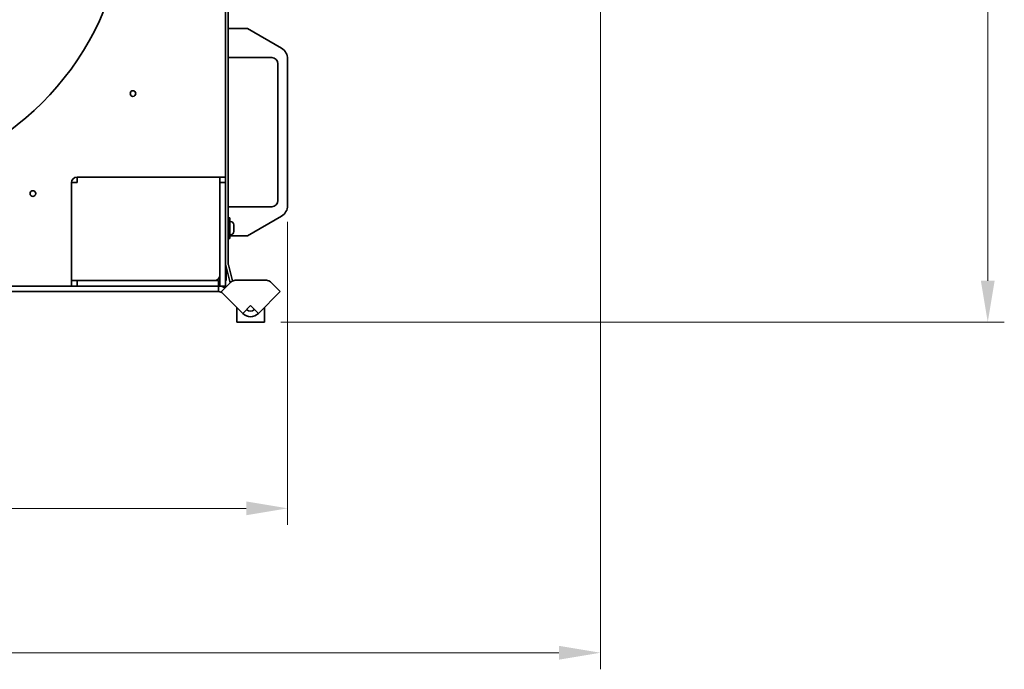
# Model space of a CAD drawing. Header units: millimetres. Extents: x 0 to 7128, y 0 to 5040.
# Tile 76 of 93: x 4607 to 5320, y 2307 to 2777. Entities that reach past the tile are written whole.
import ezdxf

# ---------------------------------------------------------------- set-up
doc = ezdxf.new("R2010")
doc.units = ezdxf.units.MM
doc.header["$LTSCALE"] = 12
doc.layers.add('Quote(ISO)', color=7, linetype='Continuous', lineweight=25, true_color=0x80ff00)
doc.layers.add('Spigoli visibili(ISO)', color=7, linetype='Continuous', lineweight=35)
doc.styles.add('Corrente-BSI', font='arial.ttf')
doc.dimstyles.new('DEFAULT-ISO', dxfattribs={"dimscale": 12, "dimtxt": 3.5, "dimasz": 2.5, "dimexe": 1, "dimexo": 1, "dimgap": 0.762, "dimtad": 1, "dimtoh": 1, "dimrnd": 1e-08, "dimtxsty": 'Corrente-BSI', "dimcen": 0.09, "dimdle": 10, "dimclrd": 7, "dimclre": 7, "dimclrt": 7, "dimazin": 2, "dimtfac": 0.571429, "dimtmove": 0, "dimatfit": 3, "dimfxl": 1, "dimtolj": 1, "dimlwd": 5, "dimlwe": 5, "dimarcsym": 0})

# ---------------------------------------------------------------- blocks, each defined once
blk = doc.blocks.new('*D14')
at = {"layer": 'Defpoints', "color": 0, "linetype": 'Continuous', "transparency": 16777216}
for p in [(5027.99, 3429.44), (3991.39, 3138.81), (5027.99, 2318.81)]:
    blk.add_point(p, dxfattribs=at)
at = {"layer": 'Quote(ISO)', "color": 7, "linetype": 'Continuous', "lineweight": 5, "transparency": 16777216}
for p, q in [((5027.99, 3417.44), (5027.99, 2306.81)), ((3991.39, 3126.81), (3991.39, 2306.81)), ((4021.39, 2318.81), (4997.99, 2318.81))]:
    blk.add_line(p, q, dxfattribs=at)
at = {"layer": 'Quote(ISO)', "color": 7, "linetype": 'Continuous', "transparency": 16777216}
for points in [[(4021.39, 2323.81), (4021.39, 2313.81), (3991.39, 2318.81)], [(4997.99, 2323.81), (4997.99, 2313.81), (5027.99, 2318.81)]]:
    blk.add_solid(points, dxfattribs=at)
at = {"layer": 'Quote(ISO)', "color": 7, "linetype": 'Continuous', "lineweight": 9, "transparency": 16777216, "insert": (4438.96, 2370.87), "char_height": 42, "attachment_point": 1, "style": 'Corrente-BSI'}
blk.add_mtext('\\A1;1037', dxfattribs=at)
blk = doc.blocks.new('*D15')
at = {"layer": 'Defpoints', "color": 0, "linetype": 'Continuous', "transparency": 16777216}
for p in [(4668.49, 4056.41), (5308.49, 4056.41), (4784.64, 2558.27)]:
    blk.add_point(p, dxfattribs=at)
at = {"layer": 'Quote(ISO)', "color": 7, "linetype": 'Continuous', "lineweight": 5, "transparency": 16777216}
for p, q in [((4680.49, 4056.41), (5320.49, 4056.41)), ((5308.49, 2588.27), (5308.49, 4026.41)), ((4796.64, 2558.27), (5320.49, 2558.27))]:
    blk.add_line(p, q, dxfattribs=at)
at = {"layer": 'Quote(ISO)', "color": 7, "linetype": 'Continuous', "transparency": 16777216}
for points in [[(5303.49, 4026.41), (5313.49, 4026.41), (5308.49, 4056.41)], [(5303.49, 2588.27), (5313.49, 2588.27), (5308.49, 2558.27)]]:
    blk.add_solid(points, dxfattribs=at)
at = {"layer": 'Quote(ISO)', "color": 7, "linetype": 'Continuous', "lineweight": 9, "transparency": 16777216, "insert": (5256.46, 3246.56), "char_height": 42, "attachment_point": 1, "rotation": 90, "style": 'Corrente-BSI'}
blk.add_mtext('\\A1;1498', dxfattribs=at)
blk = doc.blocks.new('*D16')
at = {"layer": 'Defpoints', "color": 0, "linetype": 'Continuous', "transparency": 16777216}
for p in [(4801.49, 2642.85), (4193.49, 2583.41), (4193.49, 2423.41)]:
    blk.add_point(p, dxfattribs=at)
at = {"layer": 'Quote(ISO)', "color": 7, "linetype": 'Continuous', "lineweight": 5, "transparency": 16777216}
for p, q in [((4801.49, 2630.85), (4801.49, 2411.41)), ((4193.49, 2571.41), (4193.49, 2411.41)), ((4771.49, 2423.41), (4223.49, 2423.41))]:
    blk.add_line(p, q, dxfattribs=at)
at = {"layer": 'Quote(ISO)', "color": 7, "linetype": 'Continuous', "transparency": 16777216}
for points in [[(4223.49, 2428.41), (4223.49, 2418.41), (4193.49, 2423.41)], [(4771.49, 2428.41), (4771.49, 2418.41), (4801.49, 2423.41)]]:
    blk.add_solid(points, dxfattribs=at)
at = {"layer": 'Quote(ISO)', "color": 7, "linetype": 'Continuous', "lineweight": 9, "transparency": 16777216, "insert": (4450.94, 2475.44), "char_height": 42, "attachment_point": 1, "style": 'Corrente-BSI'}
blk.add_mtext('\\A1;608', dxfattribs=at)

msp = doc.modelspace()

# ---------------------------------------------------------------- linework, layer by layer
at = {"layer": 'Spigoli visibili(ISO)'}
for p, q in [((4756.4939, 3176.4078), (4756.4939, 2663.4078)), ((4758.4939, 2600.4344), (4758.4939, 3160.9078)), ((4772.4939, 2770.9078), (4758.4939, 2770.9078)), ((4796.9939, 2756.7627), (4772.4939, 2770.9078)), ((4758.4939, 2749.9078), (4789.9939, 2749.9078)), ((4794.4939, 2745.4078), (4794.4939, 2646.4078)), ((4801.4939, 2642.8471), (4801.4939, 2748.9685)), ((4648.9939, 2663.4078), (4748.4939, 2663.4078)), ((4648.9939, 2659.4078), (4648.9939, 2663.4078)), ((4748.4939, 2663.4078), (4756.4939, 2663.4078)), ((4752.4939, 2659.4078), (4752.4939, 2663.4078)), ((4756.4939, 2663.4078), (4756.4939, 2659.4078)), ((4644.9939, 2592.4078), (4644.9939, 2659.4078)), ((4648.9939, 2659.4078), (4644.9939, 2659.4078)), ((4756.4939, 2659.4078), (4752.4939, 2659.4078)), ((4752.4939, 2659.4078), (4752.4939, 2588.4078)), ((4756.4939, 2588.4078), (4756.4939, 2659.4078)), ((4789.9939, 2641.9078), (4758.4939, 2641.9078)), ((4758.4939, 2633.9078), (4759.6939, 2633.9078)), ((4759.6939, 2633.9078), (4759.6939, 2618.9078)), ((4760.0739, 2631.1578), (4759.6939, 2631.1578)), ((4772.4939, 2620.9078), (4796.9939, 2635.0529)), ((4762.4439, 2628.7878), (4762.4439, 2624.0278)), ((4758.4939, 2618.9078), (4759.6939, 2618.9078)), ((4760.0739, 2621.6578), (4759.6939, 2621.6578)), ((4759.6939, 2620.9078), (4772.4939, 2620.9078)), ((4756.6302, 2599.3991), (4759.7366, 2587.8056)), ((4756.9939, 2590.4078), (4756.9939, 2598.0418)), ((4761.6685, 2588.3232), (4758.562, 2599.9168)), ((4644.9939, 2592.4078), (4644.9939, 2584.4078)), ((4644.9939, 2588.4078), (4648.9939, 2588.4078)), ((4648.9939, 2588.4078), (4747.4939, 2588.4078)), ((4648.9939, 2588.4078), (4648.9939, 2584.4078)), ((4747.4939, 2588.4078), (4751.4939, 2588.4078)), ((4749.5291, 2588.5441), (4749.6654, 2588.4078)), ((4750.9939, 2588.4078), (4750.9939, 2589.2853)), ((4751.4939, 2584.4078), (4751.4939, 2588.4078)), ((4751.6717, 2589.9785), (4752.4939, 2589.9785)), ((4752.4939, 2590.4078), (4751.958, 2590.4078)), ((4752.4939, 2591.2362), (4752.3576, 2591.3725)), ((4752.4939, 2584.4078), (4752.4939, 2588.4078)), ((4756.4939, 2590.4078), (4756.9939, 2590.4078)), ((4756.4939, 2588.4078), (4756.4939, 2584.4078)), ((4761.6685, 2588.3232), (4761.709, 2588.1721)), ((4786.237, 2588.6078), (4763.5243, 2588.6078)), ((4751.527, 2584.4078), (4197.4939, 2584.4078)), ((4751.527, 2584.4078), (4751.527, 2580.4078)), ((4752.4939, 2584.4078), (4756.4939, 2584.4078)), ((4753.4257, 2580.166), (4760.6959, 2587.4362)), ((4760.0174, 2586.7577), (4759.7366, 2587.8056)), ((4790.437, 2586.0646), (4789.0654, 2587.4362)), ((4790.437, 2586.0646), (4796.0939, 2580.4078)), ((4197.4939, 2580.4078), (4751.527, 2580.4078)), ((4768.982, 2564.6096), (4753.4257, 2580.166)), ((4796.0939, 2580.4078), (4780.2957, 2564.6096)), ((4764.6389, 2558.2665), (4764.6389, 2568.9528)), ((4768.982, 2564.6096), (4774.6389, 2570.2665)), ((4774.6389, 2570.2665), (4777.4673, 2567.4381)), ((4777.4673, 2567.4381), (4780.2957, 2564.6096)), ((4784.6389, 2558.2665), (4784.6389, 2568.9528)), ((4784.6389, 2558.2665), (4764.6389, 2558.2665))]:
    msp.add_line(p, q, dxfattribs=at)
for centre in [(4689.4939, 2723.9078), (4616.9939, 2651.4078)]:
    msp.add_circle(centre, 2.067, dxfattribs=at)
for centre, radius, start, end in [((4476.9939, 2863.9078), 207.5, 278.9029839, 351.0970161), ((4792.4939, 2748.9685), 9, 0, 60), ((4789.9939, 2745.4078), 4.5, 0, 90), ((4648.9939, 2659.4078), 4, 90, 180), ((4789.9939, 2646.4078), 4.5, 270, 0), ((4792.4939, 2642.8471), 9, 300, 0), ((4760.0739, 2628.7878), 2.37, 0, 90), ((4760.0739, 2624.0278), 2.37, 270, 0), ((4760.4939, 2600.4344), 4, 180, 195), ((4760.4939, 2600.4344), 2, 180, 195), ((4748.4939, 2592.4078), 4, 270, 0), ((4750.9939, 2590.4078), 6, 336.4435357, 0), ((4763.5243, 2584.6078), 4, 90, 135), ((4786.237, 2584.6078), 4, 45, 90), ((4750.9939, 2590.4078), 3, 279.5940682, 300), ((4750.9939, 2590.4078), 6, 274.7801918, 284.4775122), ((4751.527, 2576.4078), 8, 54.4602193, 90), ((4751.527, 2576.4078), 4, 45, 90), ((4774.6389, 2570.2665), 4, 225, 315), ((4774.6389, 2570.2665), 8, 225, 315)]:
    msp.add_arc(centre, radius, start, end, dxfattribs=at)

# ---------------------------------------------------------------- dimensions: what is measured, and where the dimension line sits
at = {"layer": 'Quote(ISO)', "color": 7, "linetype": 'Continuous', "lineweight": 9}
dim = msp.add_linear_dim(base=(5308.4939, 4056.4078), p1=(4784.6389, 2558.2665), p2=(4668.4939, 4056.4078), angle=270, dimstyle='DEFAULT-ISO', override={"dimgap": 0.762, "dimtoh": 0, "dimdec": 0, "dimtol": 0, "dimlim": 0, "dimtp": 0, "dimtm": 0, "dimtdec": 2, "dimtofl": 0, "dimatfit": 1}, dxfattribs=at)
dim.commit()
dim.dimension.update_dxf_attribs({"geometry": '*D15', "text_midpoint": (5308.4939, 3307.3371), "dimtype": 160})
for base, p1, p2, override, picture, middle in [((5027.9939, 2318.8056), (3991.3939, 3138.8056), (5027.9939, 3429.4445), {"dimgap": 0.762, "dimtoh": 0, "dimdec": 0, "dimtol": 0, "dimlim": 0, "dimtp": 0, "dimtm": 0, "dimtdec": 2, "dimtofl": 0, "dimatfit": 1}, '*D14', (4499.6939, 2318.8056)), ((4193.4939, 2423.4078), (4801.4939, 2642.8471), (4193.4939, 2583.4078), {"dimgap": 0.762, "dimtoh": 0, "dimdec": 2, "dimtol": 0, "dimlim": 0, "dimtp": 0, "dimtm": 0, "dimtdec": 2, "dimtofl": 0, "dimatfit": 1}, '*D16', (4497.4939, 2423.4078))]:
    dim = msp.add_linear_dim(base=base, p1=p1, p2=p2, dimstyle='DEFAULT-ISO', override=override, dxfattribs=at)
    dim.commit()
    dim.dimension.update_dxf_attribs({"geometry": picture, "text_midpoint": middle, "dimtype": 160})

doc.saveas('drawing.dxf')
